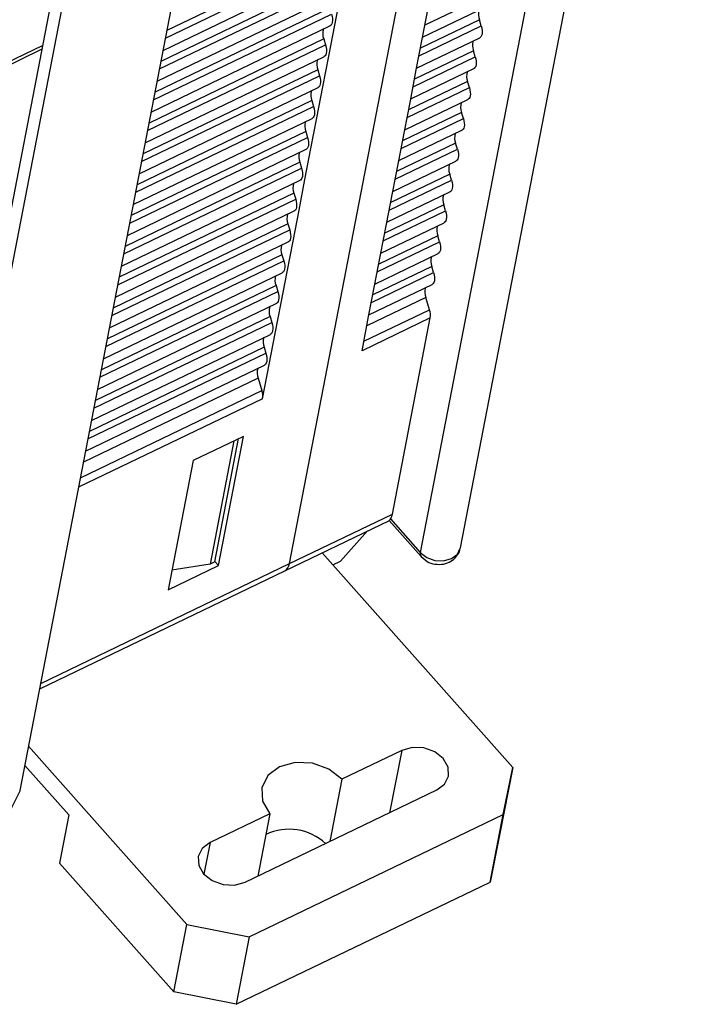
# Model space of a CAD drawing. Header units: millimetres. Extents: x 46 to 1057, y -1515 to -1121.
# Tile 7 of 63: x 184 to 206, y -1425 to -1392. Entities that reach past the tile are written whole.
import ezdxf

# ---------------------------------------------------------------- set-up
doc = ezdxf.new("R2010")
doc.units = ezdxf.units.MM

msp = doc.modelspace()

# ---------------------------------------------------------------- linework, layer by layer
at = {"color": 1, "linetype": 'Continuous', "lineweight": 25}
for p, q in [((204.648, -1371.155), (197.235, -1409.502)), ((198.572, -1409.355), (205.984, -1371.009)), ((186.025, -1385.316), (179.805, -1417.494)), ((183.87, -1417.447), (190.09, -1385.27)), ((186.348, -1385.68), (180.128, -1417.857)), ((196.194, -1408.438), (197.261, -1409.641)), ((196.241, -1408.381), (197.235, -1409.502)), ((197.261, -1409.641), (197.463, -1409.801))]:
    msp.add_line(p, q, dxfattribs=at)
at = {"linetype": 'Continuous', "lineweight": 25}
for p, q in [((192.863, -1409.878), (199.611, -1374.971)), ((194.606, -1389.269), (188.774, -1392.076)), ((188.726, -1392.328), (194.666, -1389.469)), ((188.646, -1392.739), (194.616, -1389.866)), ((188.526, -1393.358), (194.467, -1390.499)), ((194.407, -1390.299), (188.575, -1393.106)), ((188.447, -1393.769), (194.417, -1390.895)), ((194.379, -1391.901), (194.578, -1390.871)), ((197.392, -1391.892), (199.47, -1390.892)), ((188.327, -1394.388), (194.268, -1391.528)), ((194.208, -1391.328), (188.376, -1394.136)), ((197.301, -1392.362), (197.5, -1391.332)), ((197.313, -1392.303), (199.42, -1391.289)), ((188.248, -1394.799), (194.218, -1391.925)), ((194.18, -1392.93), (194.379, -1391.901)), ((197.193, -1392.922), (199.271, -1391.922)), ((199.212, -1391.722), (197.242, -1392.67)), ((199.271, -1391.922), (199.212, -1391.722)), ((181.383, -1394.135), (184.622, -1392.576)), ((188.128, -1395.418), (194.069, -1392.558)), ((194.009, -1392.358), (188.177, -1395.165)), ((194.009, -1392.358), (194.069, -1392.558)), ((197.102, -1393.392), (197.301, -1392.362)), ((197.113, -1393.333), (199.221, -1392.318)), ((184.597, -1392.704), (181.37, -1394.257)), ((199.012, -1392.751), (197.043, -1393.699)), ((199.072, -1392.951), (199.012, -1392.751)), ((188.049, -1395.828), (194.019, -1392.955)), ((193.981, -1393.96), (194.18, -1392.93)), ((196.994, -1393.952), (199.072, -1392.951)), ((193.81, -1393.388), (187.978, -1396.195)), ((193.81, -1393.388), (193.87, -1393.588)), ((196.903, -1394.421), (197.102, -1393.392)), ((196.914, -1394.363), (199.022, -1393.348)), ((187.929, -1396.447), (193.87, -1393.588)), ((198.813, -1393.781), (196.844, -1394.729)), ((198.873, -1393.981), (198.813, -1393.781)), ((187.85, -1396.858), (193.82, -1393.985)), ((193.782, -1394.99), (193.981, -1393.96)), ((196.795, -1394.981), (198.873, -1393.981)), ((193.611, -1394.417), (187.779, -1397.225)), ((193.611, -1394.417), (193.671, -1394.617)), ((196.704, -1395.451), (196.903, -1394.421)), ((196.715, -1395.392), (198.823, -1394.378)), ((187.73, -1397.477), (193.671, -1394.617)), ((198.614, -1394.811), (196.645, -1395.759)), ((198.674, -1395.011), (198.614, -1394.811)), ((187.651, -1397.888), (193.621, -1395.014)), ((193.583, -1396.019), (193.782, -1394.99)), ((196.596, -1396.011), (198.674, -1395.011)), ((193.412, -1395.447), (187.58, -1398.254)), ((193.412, -1395.447), (193.472, -1395.647)), ((196.505, -1396.481), (196.704, -1395.451)), ((196.516, -1396.422), (198.624, -1395.407)), ((187.531, -1398.507), (193.472, -1395.647)), ((198.415, -1395.84), (196.445, -1396.788)), ((198.475, -1396.04), (198.415, -1395.84)), ((187.452, -1398.917), (193.422, -1396.044)), ((193.384, -1397.049), (193.583, -1396.019)), ((196.397, -1397.041), (198.475, -1396.04)), ((193.213, -1396.477), (187.381, -1399.284)), ((193.213, -1396.477), (193.273, -1396.677)), ((196.306, -1397.51), (196.505, -1396.481)), ((196.317, -1397.452), (198.425, -1396.437)), ((187.332, -1399.536), (193.273, -1396.677)), ((198.216, -1396.87), (196.246, -1397.818)), ((198.276, -1397.07), (198.216, -1396.87)), ((187.253, -1399.947), (193.223, -1397.074)), ((193.185, -1398.079), (193.384, -1397.049)), ((196.198, -1398.07), (198.276, -1397.07)), ((193.014, -1397.506), (187.182, -1400.314)), ((193.014, -1397.506), (193.074, -1397.706)), ((196.107, -1398.54), (196.306, -1397.51)), ((196.118, -1398.481), (198.226, -1397.467)), ((187.133, -1400.566), (193.074, -1397.706)), ((187.054, -1400.977), (193.023, -1398.103)), ((192.986, -1399.109), (193.185, -1398.079)), ((195.999, -1399.1), (198.077, -1398.1)), ((198.017, -1397.9), (196.047, -1398.848)), ((198.077, -1398.1), (198.017, -1397.9)), ((195.919, -1399.511), (198.027, -1398.496)), ((186.934, -1401.596), (192.875, -1398.736)), ((192.815, -1398.536), (186.983, -1401.343)), ((192.815, -1398.536), (192.875, -1398.736)), ((195.908, -1399.57), (196.107, -1398.54)), ((186.855, -1402.006), (192.824, -1399.133)), ((192.787, -1400.138), (192.986, -1399.109)), ((195.8, -1400.13), (197.878, -1399.129)), ((197.818, -1398.929), (195.848, -1399.878)), ((197.878, -1399.129), (197.818, -1398.929)), ((186.735, -1402.625), (192.675, -1399.766)), ((192.616, -1399.566), (186.784, -1402.373)), ((192.616, -1399.566), (192.675, -1399.766)), ((195.709, -1400.599), (195.908, -1399.57)), ((195.72, -1400.541), (197.828, -1399.526)), ((192.588, -1401.168), (192.787, -1400.138)), ((197.619, -1399.959), (195.649, -1400.907)), ((197.679, -1400.159), (197.619, -1399.959)), ((186.656, -1403.036), (192.625, -1400.163)), ((195.601, -1401.16), (197.679, -1400.159)), ((186.536, -1403.655), (192.476, -1400.796)), ((192.417, -1400.595), (186.585, -1403.403)), ((192.417, -1400.595), (192.476, -1400.796)), ((195.51, -1401.629), (195.709, -1400.599)), ((195.521, -1401.57), (197.629, -1400.556)), ((197.42, -1400.989), (195.45, -1401.937)), ((197.542, -1401.398), (197.42, -1400.989)), ((186.457, -1404.066), (192.426, -1401.192)), ((192.388, -1402.198), (192.588, -1401.168)), ((195.35, -1402.454), (197.542, -1401.398)), ((192.218, -1401.625), (186.386, -1404.432)), ((192.218, -1401.625), (192.277, -1401.825)), ((195.289, -1402.773), (195.51, -1401.629)), ((197.569, -1401.675), (195.289, -1402.773)), ((196.303, -1408.222), (197.569, -1401.675)), ((186.337, -1404.685), (192.277, -1401.825)), ((186.258, -1405.096), (192.227, -1402.222)), ((192.189, -1403.227), (192.388, -1402.198)), ((192.019, -1402.655), (186.187, -1405.462)), ((192.019, -1402.655), (192.078, -1402.855)), ((186.138, -1405.714), (192.078, -1402.855)), ((186.058, -1406.125), (192.028, -1403.252)), ((191.968, -1404.371), (192.189, -1403.227)), ((191.82, -1403.685), (185.988, -1406.492)), ((191.82, -1403.685), (191.942, -1404.094)), ((185.888, -1407.008), (191.942, -1404.094)), ((191.968, -1404.371), (185.826, -1407.328)), ((191.326, -1405.627), (189.646, -1406.436)), ((190.373, -1409.815), (191.168, -1405.704)), ((190.493, -1409.939), (191.326, -1405.627)), ((191.008, -1405.781), (190.213, -1409.892)), ((189.646, -1406.436), (188.813, -1410.748)), ((192.863, -1409.878), (196.303, -1408.222)), ((192.71, -1410.118), (196.201, -1408.437)), ((194.57, -1409.795), (195.477, -1408.786)), ((200.32, -1416.686), (193.959, -1409.516)), ((184.561, -1413.874), (192.863, -1409.878)), ((188.813, -1410.748), (190.493, -1409.939)), ((190.213, -1409.892), (188.939, -1410.093)), ((190.373, -1409.815), (190.213, -1409.892)), ((190.375, -1409.806), (190.493, -1409.939)), ((194.315, -1409.918), (194.57, -1409.795)), ((184.525, -1414.057), (192.71, -1410.118)), ((184.156, -1415.969), (189.439, -1421.924)), ((196.613, -1416.111), (194.613, -1417.074)), ((196.613, -1416.111), (196.211, -1418.193)), ((184.031, -1416.612), (185.5, -1418.268)), ((200.32, -1416.686), (199.885, -1418.939)), ((200.001, -1418.256), (200.32, -1416.686)), ((194.613, -1417.074), (194.211, -1419.155)), ((191.386, -1420.515), (197.787, -1417.434)), ((192.213, -1418.229), (190.213, -1419.192)), ((192.213, -1418.229), (191.81, -1420.311)), ((185.5, -1418.268), (185.189, -1419.877)), ((191.52, -1422.338), (200.001, -1418.256)), ((199.565, -1420.509), (200.001, -1418.256)), ((190.213, -1419.192), (190.008, -1420.248)), ((199.885, -1418.939), (199.565, -1420.509)), ((185.189, -1419.877), (189.004, -1424.176)), ((191.084, -1424.591), (199.565, -1420.509)), ((189.004, -1424.176), (189.439, -1421.924)), ((189.439, -1421.924), (191.52, -1422.338)), ((191.52, -1422.338), (191.084, -1424.591)), ((191.084, -1424.591), (189.004, -1424.176))]:
    msp.add_line(p, q, dxfattribs=at)
at = {"linetype": 'Continuous', "lineweight": 25, "flags": 128}
for points in [[(194.268, -1391.528), (194.287, -1391.605), (194.298, -1391.679), (194.301, -1391.746), (194.294, -1391.805), (194.279, -1391.855), (194.257, -1391.894), (194.226, -1391.921), (194.218, -1391.925)], [(199.271, -1391.922), (199.291, -1391.999), (199.302, -1392.072), (199.304, -1392.139), (199.298, -1392.199), (199.283, -1392.248), (199.26, -1392.287), (199.23, -1392.314), (199.221, -1392.318)], [(194.069, -1392.558), (194.088, -1392.635), (194.099, -1392.708), (194.102, -1392.776), (194.095, -1392.835), (194.08, -1392.885), (194.058, -1392.924), (194.027, -1392.95), (194.019, -1392.955)], [(199.072, -1392.951), (199.092, -1393.028), (199.103, -1393.102), (199.105, -1393.169), (199.099, -1393.228), (199.084, -1393.278), (199.061, -1393.317), (199.031, -1393.343), (199.022, -1393.348)], [(193.87, -1393.588), (193.889, -1393.665), (193.9, -1393.738), (193.903, -1393.805), (193.896, -1393.865), (193.881, -1393.915), (193.859, -1393.953), (193.828, -1393.98), (193.82, -1393.985)], [(198.873, -1393.981), (198.892, -1394.058), (198.904, -1394.131), (198.906, -1394.199), (198.9, -1394.258), (198.885, -1394.308), (198.862, -1394.347), (198.832, -1394.373), (198.823, -1394.378)], [(193.671, -1394.617), (193.69, -1394.694), (193.701, -1394.768), (193.703, -1394.835), (193.697, -1394.894), (193.682, -1394.944), (193.659, -1394.983), (193.629, -1395.01), (193.621, -1395.014)], [(198.674, -1395.011), (198.693, -1395.088), (198.704, -1395.161), (198.707, -1395.228), (198.701, -1395.288), (198.686, -1395.337), (198.663, -1395.376), (198.633, -1395.403), (198.624, -1395.407)], [(193.472, -1395.647), (193.491, -1395.724), (193.502, -1395.797), (193.504, -1395.865), (193.498, -1395.924), (193.483, -1395.974), (193.46, -1396.013), (193.43, -1396.039), (193.422, -1396.044)], [(198.475, -1396.04), (198.494, -1396.117), (198.505, -1396.191), (198.508, -1396.258), (198.502, -1396.317), (198.487, -1396.367), (198.464, -1396.406), (198.433, -1396.433), (198.425, -1396.437)], [(193.273, -1396.677), (193.292, -1396.754), (193.303, -1396.827), (193.305, -1396.894), (193.299, -1396.954), (193.284, -1397.004), (193.261, -1397.042), (193.231, -1397.069), (193.223, -1397.074)], [(198.276, -1397.07), (198.295, -1397.147), (198.306, -1397.22), (198.309, -1397.288), (198.302, -1397.347), (198.288, -1397.397), (198.265, -1397.436), (198.234, -1397.462), (198.226, -1397.467)], [(193.074, -1397.706), (193.093, -1397.784), (193.104, -1397.857), (193.106, -1397.924), (193.1, -1397.983), (193.085, -1398.033), (193.062, -1398.072), (193.032, -1398.099), (193.023, -1398.103)], [(198.077, -1398.1), (198.096, -1398.177), (198.107, -1398.25), (198.11, -1398.317), (198.103, -1398.377), (198.089, -1398.427), (198.066, -1398.465), (198.035, -1398.492), (198.027, -1398.496)], [(192.875, -1398.736), (192.894, -1398.813), (192.905, -1398.886), (192.907, -1398.954), (192.901, -1399.013), (192.886, -1399.063), (192.863, -1399.102), (192.833, -1399.128), (192.824, -1399.133)], [(197.878, -1399.129), (197.897, -1399.206), (197.908, -1399.28), (197.911, -1399.347), (197.904, -1399.406), (197.89, -1399.456), (197.867, -1399.495), (197.836, -1399.522), (197.828, -1399.526)], [(192.675, -1399.766), (192.695, -1399.843), (192.706, -1399.916), (192.708, -1399.983), (192.702, -1400.043), (192.687, -1400.093), (192.664, -1400.131), (192.634, -1400.158), (192.625, -1400.163)], [(197.679, -1400.159), (197.698, -1400.236), (197.709, -1400.309), (197.712, -1400.377), (197.705, -1400.436), (197.691, -1400.486), (197.668, -1400.525), (197.637, -1400.551), (197.629, -1400.556)], [(192.476, -1400.796), (192.496, -1400.873), (192.507, -1400.946), (192.509, -1401.013), (192.503, -1401.073), (192.488, -1401.122), (192.465, -1401.161), (192.435, -1401.188), (192.426, -1401.192)], [(192.277, -1401.825), (192.297, -1401.902), (192.308, -1401.975), (192.31, -1402.043), (192.304, -1402.102), (192.289, -1402.152), (192.266, -1402.191), (192.236, -1402.217), (192.227, -1402.222)], [(192.078, -1402.855), (192.098, -1402.932), (192.109, -1403.005), (192.111, -1403.072), (192.105, -1403.132), (192.09, -1403.182), (192.067, -1403.22), (192.037, -1403.247), (192.028, -1403.252)], [(197.787, -1417.434), (198.048, -1417.236), (198.181, -1416.968), (198.164, -1416.67), (198, -1416.387), (197.715, -1416.164), (197.351, -1416.032), (196.964, -1416.014), (196.613, -1416.111)], [(194.613, -1417.074), (194.185, -1416.738), (193.639, -1416.541), (193.059, -1416.514), (192.533, -1416.659), (192.14, -1416.956), (191.942, -1417.358), (191.967, -1417.805), (192.213, -1418.229)], [(190.213, -1419.192), (189.951, -1419.39), (189.819, -1419.658), (189.836, -1419.956), (189.999, -1420.239), (190.285, -1420.462), (190.649, -1420.593), (191.035, -1420.612), (191.386, -1420.515)]]:
    msp.add_lwpolyline(points, dxfattribs=at)
at = {"color": 1, "linetype": 'Continuous', "lineweight": 25, "flags": 128}
for points in [[(197.235, -1409.502), (197.449, -1409.67), (197.722, -1409.768), (198.012, -1409.782), (198.275, -1409.709), (198.472, -1409.561), (198.571, -1409.36), (198.572, -1409.355)], [(180.128, -1417.857), (180.727, -1418.327), (181.491, -1418.603), (182.304, -1418.641), (183.04, -1418.438), (183.59, -1418.022), (183.868, -1417.459), (183.87, -1417.447)]]:
    msp.add_lwpolyline(points, dxfattribs=at)
at = {"linetype": 'Continuous', "lineweight": 25}
for centre, radius, start, end in [((199.667, -1391.542), 0.49, 162.5419, 201.5336), ((194.465, -1392.178), 0.49, 162.5419, 201.5336), ((199.468, -1392.571), 0.49, 162.5419, 201.5336), ((194.266, -1393.208), 0.49, 162.5419, 201.5336), ((199.269, -1393.601), 0.49, 162.5419, 201.5336), ((194.067, -1394.238), 0.49, 162.5419, 201.5336), ((199.07, -1394.631), 0.49, 162.5419, 201.5336), ((193.868, -1395.267), 0.49, 162.5419, 201.5336), ((198.871, -1395.66), 0.49, 162.5419, 201.5336), ((193.669, -1396.297), 0.49, 162.5419, 201.5336), ((198.672, -1396.69), 0.49, 162.5419, 201.5336), ((193.47, -1397.327), 0.49, 162.5419, 201.5336), ((198.473, -1397.72), 0.49, 162.5419, 201.5336), ((193.271, -1398.356), 0.49, 162.5419, 201.5336), ((198.274, -1398.75), 0.49, 162.5419, 201.5336), ((193.072, -1399.386), 0.49, 162.5419, 201.5336), ((198.075, -1399.779), 0.49, 162.5419, 201.5336), ((192.872, -1400.416), 0.49, 162.5419, 201.5336), ((197.876, -1400.809), 0.49, 162.5419, 201.5336), ((192.673, -1401.445), 0.49, 162.5419, 201.5336), ((196.966, -1401.593), 0.609, 352.2517, 18.6675), ((192.474, -1402.475), 0.49, 162.5419, 201.5336), ((192.275, -1403.505), 0.49, 162.5419, 201.5336), ((191.365, -1404.289), 0.609, 352.2517, 18.6675), ((195.888, -1408.152), 0.421, 326.967, 350.437), ((192.553, -1409.848), 0.312, 300.2882, 354.5406), ((192.851, -1420.565), 1.817, 47.7035, 115.1622)]:
    msp.add_arc(centre, radius, start, end, dxfattribs=at)
at = {"color": 1, "linetype": 'Continuous', "lineweight": 25}
msp.add_arc((197.388, -1409.545), 0.158, 164.0409, 217.218, dxfattribs=at)
at = {"linetype": 'Continuous', "lineweight": 25}
msp.add_open_spline([(196.2, -1408.435), (196.199, -1408.436), (196.197, -1408.442), (196.217, -1408.417), (196.237, -1408.387), (196.241, -1408.381)], degree=3, knots=[0, 0, 0, 0, 0.164086, 0.833103, 1, 1, 1, 1], dxfattribs=at)
at = {"color": 1, "linetype": 'Continuous', "lineweight": 25}
msp.add_open_spline([(197.463, -1409.801), (197.464, -1409.802), (197.534, -1409.858), (197.729, -1409.903), (198.006, -1409.91), (198.265, -1409.812), (198.45, -1409.644), (198.554, -1409.48), (198.56, -1409.379), (198.561, -1409.357)], degree=3, knots=[0, 0, 0, 0, 0.001655, 0.194427, 0.406792, 0.598313, 0.778077, 0.951434, 1, 1, 1, 1], dxfattribs=at)

doc.saveas('drawing.dxf')
